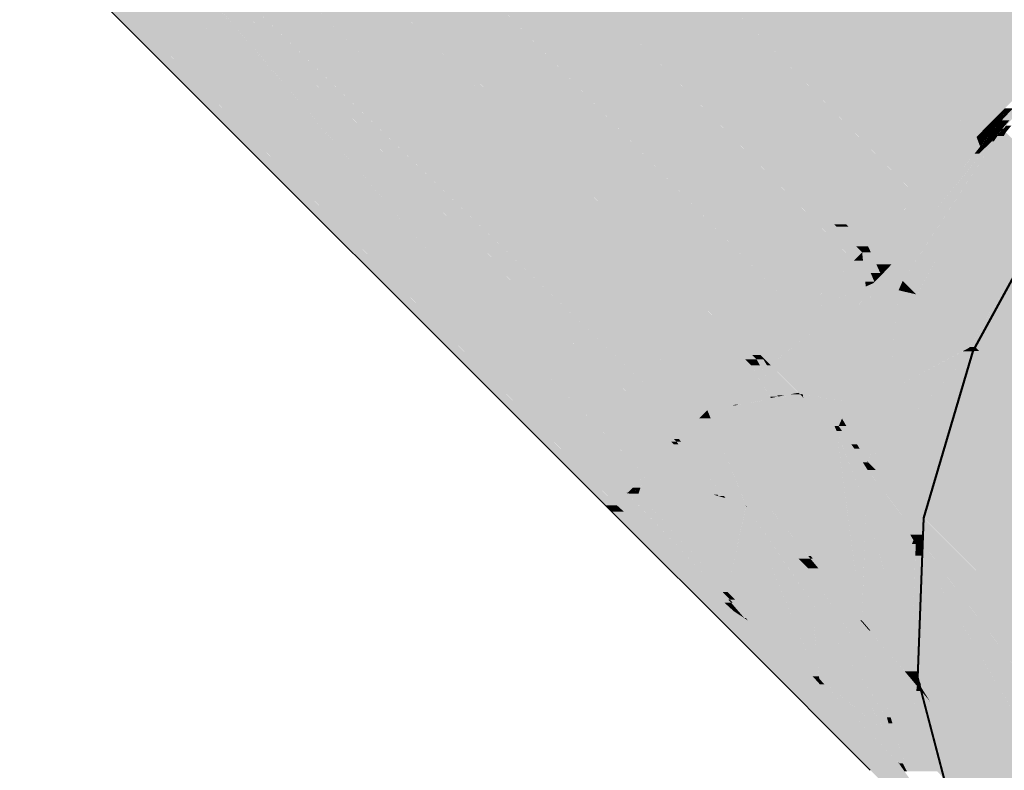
# Model space of a CAD drawing. Extents: x -123 to 597, y -160 to 584.
# Tile 40 of 207: x -40.12 to -38.65, y 26.68 to 27.8. Entities that reach past the tile are written whole.
import ezdxf

# ---------------------------------------------------------------- set-up
doc = ezdxf.new("R2010")
doc.units = 0
doc.layers.get('0').update_dxf_attribs({"lineweight": 35})
doc.layers.add('S_Schmutzwasser', color=7, linetype='Continuous', lineweight=35, true_color=0xcc3300)
doc.layers.add('S_Schmutzwasser-Shading', color=7, linetype='Continuous', lineweight=35, true_color=0xcc3300)

# ---------------------------------------------------------------- blocks, each defined once
blk = doc.blocks.new('Shading-A07ALSCZ1N', base_point=(-37.6608, 28.5884))
at = {"layer": 'S_Schmutzwasser-Shading', "color": 22, "true_color": 0xcb3200}
for points in [[(-38.7492, 27.7372), (-39.3694, 28.5344), (-39.5464, 28.5344)], [(-38.579, 27.7372), (-38.7492, 27.7372), (-39.3694, 28.5344)], [(-38.579, 27.7372), (-38.4883, 27.8281), (-38.6692, 27.8281)], [(-38.664, 27.652), (-38.579, 27.7372), (-38.7492, 27.7372)]]:
    blk.add_solid(points, dxfattribs=at)
at = {"layer": 'S_Schmutzwasser-Shading', "color": 22, "true_color": 0xc43100}
for points in [[(-38.7029, 27.6408), (-39.5533, 28.5181), (-39.5626, 28.5181)], [(-38.6862, 27.652), (-39.5347, 28.5227), (-39.558, 28.5227)], [(-38.6751, 27.6408), (-38.7029, 27.6408), (-39.5533, 28.5181)], [(-38.664, 27.652), (-38.6862, 27.652), (-39.5347, 28.5227)], [(-38.9407, 27.5535), (-39.5693, 28.346), (-39.7332, 28.346)], [(-38.7929, 27.5535), (-38.9407, 27.5535), (-39.5693, 28.346)], [(-38.9801, 27.7446), (-39.1352, 28.082), (-39.3106, 28.082)], [(-38.8046, 27.7446), (-38.9801, 27.7446), (-39.1352, 28.082)], [(-38.8645, 27.6267), (-38.8046, 27.7446), (-38.9801, 27.7446)], [(-38.6891, 27.6267), (-38.8645, 27.6267), (-38.8046, 27.7446)], [(-38.6891, 27.6267), (-38.6751, 27.6408), (-38.7029, 27.6408)], [(-38.6751, 27.6408), (-38.664, 27.652), (-38.6862, 27.652)], [(-38.7773, 27.5377), (-38.6891, 27.6267), (-38.8645, 27.6267)], [(-38.8836, 27.4964), (-38.7929, 27.5535), (-38.9407, 27.5535)], [(-38.7773, 27.5377), (-38.818, 27.5377), (-38.7929, 27.5535)], [(-38.8183, 27.4964), (-38.8836, 27.4964), (-38.7773, 27.5377)], [(-38.8836, 27.4964), (-38.7773, 27.5377), (-38.818, 27.5377)], [(-38.8508, 27.4636), (-38.8183, 27.4964), (-38.8836, 27.4964)]]:
    blk.add_solid(points, dxfattribs=at)
at = {"layer": 'S_Schmutzwasser-Shading', "color": 22, "true_color": 0xb62d00}
for points in [[(-38.8843, 27.4547), (-39.7389, 28.3318), (-39.7473, 28.3318)], [(-38.9015, 27.4964), (-39.7232, 28.336), (-39.7431, 28.336)], [(-38.8596, 27.4547), (-38.8843, 27.4547), (-39.7389, 28.3318)], [(-38.8836, 27.4964), (-38.9015, 27.4964), (-39.7232, 28.336)], [(-39.0703, 27.3609), (-39.7528, 28.1837), (-39.8931, 28.1837)], [(-38.952, 27.3609), (-39.0703, 27.3609), (-39.7528, 28.1837)], [(-39.2051, 27.621), (-39.4595, 28.0394), (-39.6123, 28.0394)], [(-39.048, 27.621), (-39.2051, 27.621), (-39.4595, 28.0394)], [(-39.031, 27.4421), (-39.048, 27.621), (-39.2051, 27.621)], [(-38.872, 27.4421), (-39.031, 27.4421), (-39.048, 27.621)], [(-38.8977, 27.4926), (-38.8836, 27.4964), (-38.9015, 27.4964)], [(-38.8798, 27.4926), (-38.8977, 27.4926), (-38.8836, 27.4964)], [(-38.8686, 27.4636), (-38.8798, 27.4926), (-38.8977, 27.4926)], [(-38.8508, 27.4636), (-38.8686, 27.4636), (-38.8798, 27.4926)], [(-38.8596, 27.4547), (-38.8508, 27.4636), (-38.8686, 27.4636)], [(-38.8467, 27.4547), (-38.8596, 27.4547), (-38.8508, 27.4636)], [(-38.824, 27.4368), (-38.8385, 27.4368), (-38.8508, 27.4636)], [(-38.872, 27.4421), (-38.8596, 27.4547), (-38.8843, 27.4547)], [(-38.8583, 27.4421), (-38.872, 27.4421), (-38.8596, 27.4547)], [(-38.8413, 27.4106), (-38.855, 27.4106), (-38.8596, 27.4547)], [(-38.8469, 27.4239), (-38.8467, 27.4547), (-38.8596, 27.4547)], [(-38.8326, 27.4239), (-38.8469, 27.4239), (-38.8467, 27.4547)], [(-38.952, 27.3609), (-38.872, 27.4421), (-39.031, 27.4421)], [(-38.8542, 27.4036), (-38.9099, 27.4036), (-38.872, 27.4421)], [(-38.8542, 27.4036), (-38.8583, 27.4421), (-38.872, 27.4421)], [(-38.8326, 27.4239), (-38.824, 27.4368), (-38.8385, 27.4368)], [(-38.8413, 27.4106), (-38.8326, 27.4239), (-38.8469, 27.4239)], [(-38.9028, 27.3609), (-38.952, 27.3609), (-38.8427, 27.4086)], [(-38.952, 27.3609), (-38.8542, 27.4036), (-38.9099, 27.4036)], [(-38.867, 27.3718), (-38.8891, 27.3718), (-38.8427, 27.4086)], [(-38.8547, 27.4086), (-38.8413, 27.4106), (-38.855, 27.4106)], [(-38.8427, 27.4086), (-38.8547, 27.4086), (-38.8413, 27.4106)], [(-38.8542, 27.4036), (-38.8427, 27.4086), (-38.8547, 27.4086)], [(-39.0107, 27.3013), (-38.952, 27.3609), (-39.0703, 27.3609)], [(-38.978, 27.3013), (-39.0107, 27.3013), (-38.9028, 27.3609)], [(-39.0107, 27.3013), (-38.9028, 27.3609), (-38.952, 27.3609)], [(-38.9231, 27.2868), (-38.9962, 27.2868), (-38.867, 27.3718)], [(-38.9962, 27.2868), (-38.867, 27.3718), (-38.8891, 27.3718)], [(-38.9962, 27.2868), (-38.978, 27.3013), (-39.0107, 27.3013)], [(-38.9521, 27.2428), (-38.9231, 27.2868), (-38.9962, 27.2868)]]:
    blk.add_solid(points, dxfattribs=at)
at = {"layer": 'S_Schmutzwasser-Shading', "color": 24, "true_color": 0xa42900}
for points in [[(-39.0339, 27.2948), (-39.8981, 28.1735), (-39.9031, 28.1735)], [(-39.0234, 27.3013), (-39.8853, 28.176), (-39.9006, 28.176)], [(-39.0169, 27.2948), (-39.0339, 27.2948), (-39.8981, 28.1735)], [(-39.0107, 27.3013), (-39.0234, 27.3013), (-39.8853, 28.176)], [(-39.5358, 27.7008), (-39.5591, 27.7008), (-39.939, 28.1365)], [(-39.1522, 27.2862), (-39.8666, 28.1365), (-39.939, 28.1365)], [(-39.0253, 27.2862), (-39.1522, 27.2862), (-39.8666, 28.1365)], [(-39.5591, 27.7008), (-39.9192, 28.1138), (-39.9612, 28.1138)], [(-39.1163, 27.1929), (-39.1495, 27.1929), (-40.0151, 28.0585)], [(-39.6436, 27.7008), (-39.9074, 28.0585), (-40.0151, 28.0585)], [(-39.5591, 27.7008), (-39.6436, 27.7008), (-39.9074, 28.0585)], [(-39.1163, 27.1929), (-39.5591, 27.7008), (-39.6436, 27.7008)], [(-39.0904, 27.2194), (-39.5358, 27.7008), (-39.5591, 27.7008)], [(-39.1922, 27.324), (-39.2306, 27.324), (-39.5591, 27.7008)], [(-39.1287, 27.2071), (-39.1922, 27.324), (-39.2306, 27.324)], [(-39.0904, 27.2194), (-39.1119, 27.2194), (-39.1922, 27.324)], [(-39.1024, 27.2071), (-39.1287, 27.2071), (-39.1922, 27.324)], [(-39.0169, 27.2948), (-39.0107, 27.3013), (-39.0234, 27.3013)], [(-39.0904, 27.2194), (-39.0253, 27.2862), (-39.1522, 27.2862)], [(-39.0253, 27.2862), (-39.0169, 27.2948), (-39.0339, 27.2948)], [(-39.1024, 27.2071), (-39.0904, 27.2194), (-39.1119, 27.2194)], [(-39.1163, 27.1929), (-39.1024, 27.2071), (-39.1287, 27.2071)], [(-39.1327, 27.1761), (-39.1163, 27.1929), (-39.1495, 27.1929)]]:
    blk.add_solid(points, dxfattribs=at)
at = {"layer": 'S_Schmutzwasser-Shading', "color": 24, "true_color": 0x8d2300}
for points in [[(-39.4788, 27.4241), (-40.0178, 28.0512), (-40.022, 28.0512)], [(-39.1402, 27.1761), (-40.0102, 28.0536), (-40.0198, 28.0536)], [(-39.1327, 27.1761), (-39.1402, 27.1761), (-40.0102, 28.0536)], [(-39.3948, 27.4241), (-39.4788, 27.4241), (-40.0123, 28.0449)], [(-39.1442, 27.1722), (-40.0111, 28.0449), (-40.0123, 28.0449)], [(-39.1363, 27.1722), (-39.1442, 27.1722), (-40.0111, 28.0449)], [(-39.4788, 27.4241), (-39.9898, 28.014), (-40.0574, 28.014)], [(-39.2349, 27.1229), (-40.023, 27.9789), (-40.0909, 27.9789)], [(-39.1833, 27.1229), (-39.2349, 27.1229), (-40.023, 27.9789)], [(-39.2277, 27.1682), (-39.3948, 27.4241), (-39.4788, 27.4241)], [(-39.1402, 27.1682), (-39.2277, 27.1682), (-39.3948, 27.4241)], [(-39.1833, 27.1229), (-39.1402, 27.1682), (-39.2277, 27.1682)], [(-39.1402, 27.1682), (-39.1363, 27.1722), (-39.1442, 27.1722)], [(-39.1363, 27.1722), (-39.1327, 27.1761), (-39.1402, 27.1761)], [(-39.2085, 27.0965), (-39.1833, 27.1229), (-39.2349, 27.1229)]]:
    blk.add_solid(points, dxfattribs=at)
at = {"layer": 'S_Schmutzwasser-Shading', "color": 26, "true_color": 0x731c00}
for points in [[(-39.211, 27.0965), (-40.0891, 27.9771), (-40.0924, 27.9771)], [(-39.2085, 27.0965), (-39.211, 27.0965), (-40.0891, 27.9771)], [(-39.2428, 27.0952), (-40.0783, 27.963), (-40.1046, 27.963)], [(-39.2096, 27.0952), (-39.2428, 27.0952), (-40.0783, 27.963)], [(-39.2422, 27.0772), (-40.0921, 27.9504), (-40.1154, 27.9504)], [(-39.225, 27.0772), (-39.2422, 27.0772), (-40.0921, 27.9504)], [(-39.225, 27.0772), (-39.2096, 27.0952), (-39.2428, 27.0952)], [(-39.1926, 27.0772), (-39.225, 27.0772), (-39.2096, 27.0952)], [(-39.2096, 27.0952), (-39.2085, 27.0965), (-39.211, 27.0965)], [(-39.2072, 27.0952), (-39.2096, 27.0952), (-39.2085, 27.0965)], [(-39.059, 26.9365), (-39.2072, 27.0952), (-39.2096, 27.0952)], [(-39.0604, 26.9484), (-39.0677, 26.9484), (-39.2085, 27.0965)], [(-39.0564, 26.9365), (-39.059, 26.9365), (-39.2072, 27.0952)], [(-39.233, 27.068), (-39.225, 27.0772), (-39.2422, 27.0772)], [(-39.2148, 27.068), (-39.233, 27.068), (-39.225, 27.0772)], [(-39.0842, 26.9192), (-39.2148, 27.068), (-39.233, 27.068)], [(-39.0649, 26.9322), (-39.1926, 27.0772), (-39.225, 27.0772)], [(-39.0505, 26.9192), (-39.0842, 26.9192), (-39.2148, 27.068)], [(-39.0549, 26.9322), (-39.0649, 26.9322), (-39.1926, 27.0772)], [(-39.0564, 26.9365), (-39.0604, 26.9484), (-39.0677, 26.9484)], [(-39.0549, 26.9322), (-39.0564, 26.9365), (-39.059, 26.9365)], [(-39.0332, 26.8682), (-39.0505, 26.9192), (-39.0842, 26.9192)], [(-39.0505, 26.9192), (-39.0549, 26.9322), (-39.0649, 26.9322)]]:
    blk.add_solid(points, dxfattribs=at)
at = {"layer": 'S_Schmutzwasser-Shading', "color": 22, "true_color": 0xb52d00}
for points in [[(-38.6488, 27.6388), (-38.6508, 27.6388), (-38.5332, 27.7727)], [(-38.6508, 27.6388), (-38.5332, 27.7727), (-38.5337, 27.7727)], [(-38.6498, 27.6378), (-38.6488, 27.6388), (-38.6508, 27.6388)], [(-38.6498, 27.6378), (-38.637, 27.6436), (-38.6447, 27.6436)], [(-38.6418, 27.6378), (-38.6498, 27.6378), (-38.637, 27.6436)], [(-38.6454, 27.6334), (-38.6418, 27.6378), (-38.6498, 27.6378)]]:
    blk.add_solid(points, dxfattribs=at)
at = {"layer": 'S_Schmutzwasser-Shading', "color": 22, "true_color": 0xc33000}
for points in [[(-38.6398, 27.6515), (-38.6513, 27.6515), (-38.5557, 27.7476)], [(-38.6513, 27.6515), (-38.5557, 27.7476), (-38.5617, 27.7476)], [(-38.671, 27.6279), (-38.6879, 27.6279), (-38.6751, 27.6408)], [(-38.6607, 27.6408), (-38.6751, 27.6408), (-38.6601, 27.6415)], [(-38.6751, 27.6408), (-38.6601, 27.6415), (-38.6744, 27.6415)], [(-38.671, 27.6279), (-38.6607, 27.6408), (-38.6751, 27.6408)], [(-38.6601, 27.6415), (-38.6744, 27.6415), (-38.664, 27.652)], [(-38.6572, 27.6452), (-38.6615, 27.6452), (-38.664, 27.652)], [(-38.6601, 27.6415), (-38.6572, 27.6452), (-38.6615, 27.6452)], [(-38.6511, 27.6452), (-38.6572, 27.6452), (-38.6513, 27.6515)], [(-38.6508, 27.6388), (-38.6511, 27.6452), (-38.6572, 27.6452)], [(-38.6508, 27.6388), (-38.6398, 27.6515), (-38.6513, 27.6515)], [(-38.6837, 27.6121), (-38.7036, 27.6121), (-38.6891, 27.6267)], [(-38.672, 27.6267), (-38.6891, 27.6267), (-38.671, 27.6279)], [(-38.6891, 27.6267), (-38.671, 27.6279), (-38.6879, 27.6279)], [(-38.6837, 27.6121), (-38.672, 27.6267), (-38.6891, 27.6267)], [(-38.7161, 27.5717), (-38.7436, 27.5717), (-38.6837, 27.6121)], [(-38.7436, 27.5717), (-38.6837, 27.6121), (-38.7036, 27.6121)], [(-38.7773, 27.5377), (-38.7161, 27.5717), (-38.7436, 27.5717)], [(-38.7433, 27.5377), (-38.7773, 27.5377), (-38.7161, 27.5717)], [(-38.8026, 27.4636), (-38.8508, 27.4636), (-38.7433, 27.5377)], [(-38.8508, 27.4636), (-38.7433, 27.5377), (-38.7773, 27.5377)], [(-38.824, 27.4368), (-38.8026, 27.4636), (-38.8508, 27.4636)]]:
    blk.add_solid(points, dxfattribs=at)
at = {"layer": 'S_Schmutzwasser-Shading', "color": 22, "true_color": 0xca3200}
for points in [[(-38.6512, 27.652), (-38.664, 27.652), (-38.6471, 27.669)], [(-38.6513, 27.6515), (-38.635, 27.669), (-38.6471, 27.669)], [(-38.6635, 27.6515), (-38.6512, 27.652), (-38.664, 27.652)], [(-38.6513, 27.6515), (-38.6635, 27.6515), (-38.6512, 27.652)], [(-38.6572, 27.6452), (-38.6513, 27.6515), (-38.6635, 27.6515)]]:
    blk.add_solid(points, dxfattribs=at)
at = {"layer": 'S_Schmutzwasser-Shading', "color": 22, "true_color": 0xbc2f00}
for points in [[(-38.6647, 27.6305), (-38.669, 27.6305), (-38.6605, 27.6387)], [(-38.669, 27.6305), (-38.6605, 27.6387), (-38.6624, 27.6387)], [(-38.6615, 27.6317), (-38.6641, 27.6317), (-38.6605, 27.6387)], [(-38.6605, 27.6387), (-38.6624, 27.6387), (-38.6601, 27.6415)], [(-38.6566, 27.635), (-38.661, 27.635), (-38.6568, 27.6387)], [(-38.661, 27.635), (-38.6568, 27.6387), (-38.6605, 27.6387)], [(-38.6568, 27.6387), (-38.6605, 27.6387), (-38.6572, 27.6452)], [(-38.6605, 27.6387), (-38.6591, 27.6415), (-38.6601, 27.6415)], [(-38.6591, 27.6415), (-38.6601, 27.6415), (-38.6572, 27.6452)], [(-38.6508, 27.6388), (-38.6568, 27.6388), (-38.6572, 27.6452)], [(-38.6566, 27.635), (-38.6508, 27.6388), (-38.6568, 27.6388)], [(-38.654, 27.635), (-38.6566, 27.635), (-38.6508, 27.6388)], [(-38.6535, 27.6348), (-38.6541, 27.6348), (-38.6508, 27.6388)], [(-38.6739, 27.6125), (-38.6833, 27.6125), (-38.671, 27.6279)], [(-38.6739, 27.6125), (-38.666, 27.6279), (-38.671, 27.6279)], [(-38.666, 27.6279), (-38.671, 27.6279), (-38.6659, 27.6281)], [(-38.671, 27.6279), (-38.6659, 27.6281), (-38.6709, 27.6281)], [(-38.6659, 27.6281), (-38.6709, 27.6281), (-38.6647, 27.6305)], [(-38.6709, 27.6281), (-38.6647, 27.6305), (-38.669, 27.6305)], [(-38.6663, 27.6199), (-38.6701, 27.6199), (-38.6577, 27.6305)], [(-38.6701, 27.6199), (-38.6577, 27.6305), (-38.6647, 27.6305)], [(-38.6663, 27.6199), (-38.6578, 27.6281), (-38.6596, 27.6281)], [(-38.6632, 27.6199), (-38.6663, 27.6199), (-38.6578, 27.6281)], [(-38.6577, 27.6305), (-38.6647, 27.6305), (-38.6544, 27.6345)], [(-38.6647, 27.6305), (-38.6615, 27.6317), (-38.6641, 27.6317)], [(-38.6615, 27.6317), (-38.6566, 27.635), (-38.661, 27.635)], [(-38.6615, 27.6317), (-38.6566, 27.6336), (-38.6586, 27.6336)], [(-38.6578, 27.6281), (-38.6596, 27.6281), (-38.6537, 27.6345)], [(-38.6596, 27.6281), (-38.6537, 27.6345), (-38.6544, 27.6345)], [(-38.6566, 27.6336), (-38.6586, 27.6336), (-38.6566, 27.635)], [(-38.6544, 27.6345), (-38.6566, 27.6345), (-38.654, 27.635)], [(-38.6566, 27.6345), (-38.654, 27.635), (-38.6566, 27.635)], [(-38.6566, 27.6336), (-38.6544, 27.6345), (-38.6566, 27.6345)], [(-38.6537, 27.6345), (-38.6544, 27.6345), (-38.6535, 27.6348)], [(-38.6544, 27.6345), (-38.6535, 27.6348), (-38.6541, 27.6348)], [(-38.7846, 27.4342), (-38.8182, 27.4342), (-38.6632, 27.6199)], [(-38.8182, 27.4342), (-38.6632, 27.6199), (-38.6663, 27.6199)], [(-38.7058, 27.5717), (-38.7161, 27.5717), (-38.6663, 27.6199)], [(-38.685, 27.6018), (-38.6919, 27.6018), (-38.6837, 27.6121)], [(-38.685, 27.6018), (-38.6744, 27.6121), (-38.6837, 27.6121)], [(-38.6744, 27.6121), (-38.6837, 27.6121), (-38.6739, 27.6125)], [(-38.6837, 27.6121), (-38.6739, 27.6125), (-38.6833, 27.6125)], [(-38.6739, 27.6125), (-38.6663, 27.6199), (-38.6701, 27.6199)], [(-38.7161, 27.5717), (-38.685, 27.6018), (-38.6919, 27.6018)], [(-38.816, 27.4368), (-38.824, 27.4368), (-38.7058, 27.5717)], [(-38.824, 27.4368), (-38.7058, 27.5717), (-38.7161, 27.5717)], [(-38.8196, 27.4324), (-38.816, 27.4368), (-38.824, 27.4368)], [(-38.8196, 27.4324), (-38.7846, 27.4342), (-38.8182, 27.4342)], [(-38.7858, 27.4324), (-38.8196, 27.4324), (-38.7846, 27.4342)], [(-38.7991, 27.412), (-38.7858, 27.4324), (-38.8196, 27.4324)]]:
    blk.add_solid(points, dxfattribs=at)
at = {"layer": 'S_Schmutzwasser-Shading', "color": 24, "true_color": 0xb02c00}
for points in [[(-38.6522, 27.6348), (-38.6535, 27.6348), (-38.6498, 27.6378)], [(-38.6535, 27.6348), (-38.6498, 27.6378), (-38.6515, 27.6378)], [(-38.6454, 27.6334), (-38.6534, 27.6334), (-38.6498, 27.6378)], [(-38.6498, 27.6378), (-38.6515, 27.6378), (-38.6508, 27.6388)], [(-38.7445, 27.4517), (-38.7731, 27.4517), (-38.6578, 27.6281)], [(-38.7445, 27.4517), (-38.6483, 27.6281), (-38.6578, 27.6281)], [(-38.6578, 27.6281), (-38.6524, 27.6346), (-38.6536, 27.6346)], [(-38.6483, 27.6281), (-38.6578, 27.6281), (-38.6454, 27.6334)], [(-38.6578, 27.6281), (-38.6454, 27.6334), (-38.6534, 27.6334)], [(-38.6524, 27.6346), (-38.6536, 27.6346), (-38.6535, 27.6348)], [(-38.6524, 27.6346), (-38.6522, 27.6348), (-38.6535, 27.6348)], [(-38.7846, 27.4342), (-38.7445, 27.4517), (-38.7731, 27.4517)], [(-38.7541, 27.4342), (-38.7846, 27.4342), (-38.7445, 27.4517)], [(-38.7991, 27.412), (-38.8394, 27.412), (-38.8196, 27.4324)], [(-38.8226, 27.4293), (-38.829, 27.4293), (-38.824, 27.4368)], [(-38.8196, 27.4324), (-38.8232, 27.4324), (-38.824, 27.4368)], [(-38.8226, 27.4293), (-38.8196, 27.4324), (-38.8232, 27.4324)], [(-38.7662, 27.412), (-38.7991, 27.412), (-38.7541, 27.4342)], [(-38.7991, 27.412), (-38.7541, 27.4342), (-38.7846, 27.4342)], [(-38.8427, 27.4086), (-38.8326, 27.4191), (-38.8358, 27.4191)], [(-38.8326, 27.4191), (-38.8358, 27.4191), (-38.8326, 27.4239)], [(-38.8278, 27.4239), (-38.8326, 27.4239), (-38.8226, 27.4293)], [(-38.8326, 27.4239), (-38.8226, 27.4293), (-38.829, 27.4293)], [(-38.8326, 27.4191), (-38.8278, 27.4239), (-38.8326, 27.4239)], [(-38.8486, 27.3796), (-38.8618, 27.3796), (-38.8427, 27.4086)], [(-38.8053, 27.398), (-38.8448, 27.398), (-38.8006, 27.4086)], [(-38.8448, 27.398), (-38.8006, 27.4086), (-38.8427, 27.4086)], [(-38.8427, 27.4086), (-38.7991, 27.412), (-38.8394, 27.412)], [(-38.8006, 27.4086), (-38.8427, 27.4086), (-38.7991, 27.412)], [(-38.7778, 27.3906), (-38.7662, 27.412), (-38.7991, 27.412)], [(-38.8134, 27.3796), (-38.8486, 27.3796), (-38.8053, 27.398)], [(-38.8486, 27.3796), (-38.8053, 27.398), (-38.8448, 27.398)], [(-38.8786, 27.2317), (-38.8134, 27.3796), (-38.8486, 27.3796)], [(-38.8501, 27.3718), (-38.867, 27.3718), (-38.8486, 27.3796)], [(-38.867, 27.3718), (-38.8486, 27.3796), (-38.8618, 27.3796)], [(-38.8762, 27.2434), (-38.9518, 27.2434), (-38.8501, 27.3718)], [(-38.9518, 27.2434), (-38.8501, 27.3718), (-38.867, 27.3718)], [(-38.9481, 27.2428), (-38.9521, 27.2428), (-38.9518, 27.2434)], [(-38.9474, 27.238), (-38.9481, 27.2428), (-38.9521, 27.2428)], [(-38.8786, 27.2317), (-38.8762, 27.2434), (-38.9518, 27.2434)], [(-38.9183, 27.238), (-38.9474, 27.238), (-38.9481, 27.2428)], [(-38.8977, 27.1883), (-38.9183, 27.238), (-38.9474, 27.238)], [(-38.8786, 27.2317), (-38.9148, 27.2317), (-38.9183, 27.238)], [(-38.8946, 27.1954), (-38.9007, 27.1954), (-38.9183, 27.238)], [(-38.8946, 27.1954), (-38.8786, 27.2317), (-38.9148, 27.2317)], [(-38.8977, 27.1883), (-38.8946, 27.1954), (-38.9007, 27.1954)]]:
    blk.add_solid(points, dxfattribs=at)
at = {"layer": 'S_Schmutzwasser-Shading', "color": 24, "true_color": 0xa82a00}
for points in [[(-38.5717, 27.5597), (-38.6856, 27.5597), (-38.6454, 27.6334)], [(-38.7445, 27.4517), (-38.5717, 27.5597), (-38.6856, 27.5597)], [(-38.6188, 27.4517), (-38.7445, 27.4517), (-38.5618, 27.5498)], [(-38.7445, 27.4517), (-38.5618, 27.5498), (-38.5875, 27.5498)], [(-38.6907, 27.3134), (-38.6991, 27.3134), (-38.5618, 27.5498)], [(-38.7248, 27.3906), (-38.7778, 27.3906), (-38.7445, 27.4517)], [(-38.6997, 27.3125), (-38.6188, 27.4517), (-38.7445, 27.4517)], [(-38.6997, 27.3125), (-38.7248, 27.3906), (-38.7778, 27.3906)], [(-38.6997, 27.3125), (-38.6907, 27.3134), (-38.6991, 27.3134)], [(-38.6913, 27.3125), (-38.6997, 27.3125), (-38.6907, 27.3134)], [(-38.6942, 27.307), (-38.6913, 27.3125), (-38.6997, 27.3125)]]:
    blk.add_solid(points, dxfattribs=at)
at = {"layer": 'S_Schmutzwasser-Shading', "color": 24, "true_color": 0xa62900}
for points in [[(-38.7965, 27.398), (-38.8053, 27.398), (-38.7991, 27.412)], [(-38.783, 27.3958), (-38.7961, 27.3958), (-38.7991, 27.412)], [(-38.8197, 27.2483), (-38.8713, 27.2483), (-38.8053, 27.398)], [(-38.8197, 27.2483), (-38.7778, 27.3906), (-38.806, 27.3906)], [(-38.7778, 27.3906), (-38.806, 27.3906), (-38.7791, 27.3919)], [(-38.806, 27.3906), (-38.7791, 27.3919), (-38.8059, 27.3919)], [(-38.7791, 27.3919), (-38.8059, 27.3919), (-38.8053, 27.398)], [(-38.7961, 27.3958), (-38.7965, 27.398), (-38.8053, 27.398)], [(-38.7791, 27.3919), (-38.783, 27.3958), (-38.7961, 27.3958)], [(-38.8786, 27.2317), (-38.8197, 27.2483), (-38.8713, 27.2483)], [(-38.8295, 27.2317), (-38.8786, 27.2317), (-38.8197, 27.2483)], [(-38.8431, 27.1685), (-38.8673, 27.1685), (-38.8197, 27.2483)], [(-38.8444, 27.2068), (-38.8896, 27.2068), (-38.8295, 27.2317)], [(-38.8896, 27.2068), (-38.8295, 27.2317), (-38.8786, 27.2317)], [(-38.883, 27.1954), (-38.8946, 27.1954), (-38.8896, 27.2068)], [(-38.8673, 27.1685), (-38.8444, 27.2068), (-38.8896, 27.2068)], [(-38.8896, 27.1883), (-38.8977, 27.1883), (-38.8946, 27.1954)], [(-38.8712, 27.1619), (-38.8896, 27.1883), (-38.8977, 27.1883)], [(-38.8759, 27.1685), (-38.883, 27.1954), (-38.8946, 27.1954)], [(-38.8673, 27.1685), (-38.8759, 27.1685), (-38.883, 27.1954)], [(-38.8712, 27.1619), (-38.8673, 27.1685), (-38.8759, 27.1685)], [(-38.8634, 27.1619), (-38.8712, 27.1619), (-38.8673, 27.1685)], [(-38.8523, 27.1429), (-38.8431, 27.1685), (-38.8673, 27.1685)], [(-38.8507, 27.1429), (-38.8523, 27.1429), (-38.8431, 27.1685)], [(-38.8523, 27.1429), (-38.8634, 27.1619), (-38.8712, 27.1619)], [(-38.851, 27.1417), (-38.8507, 27.1429), (-38.8523, 27.1429)]]:
    blk.add_solid(points, dxfattribs=at)
at = {"layer": 'S_Schmutzwasser-Shading', "color": 24, "true_color": 0x9e2700}
for points in [[(-38.6997, 27.3125), (-38.8008, 27.3125), (-38.7778, 27.3906)], [(-38.7429, 27.1417), (-38.851, 27.1417), (-38.6942, 27.307)], [(-38.8197, 27.2483), (-38.6997, 27.3125), (-38.8008, 27.3125)], [(-38.7499, 27.2483), (-38.8197, 27.2483), (-38.6942, 27.307)], [(-38.8197, 27.2483), (-38.6942, 27.307), (-38.7098, 27.307)], [(-38.6942, 27.307), (-38.7098, 27.307), (-38.6997, 27.3125)], [(-38.851, 27.1417), (-38.7499, 27.2483), (-38.8197, 27.2483)], [(-38.7675, 27.0581), (-38.7429, 27.1417), (-38.851, 27.1417)]]:
    blk.add_solid(points, dxfattribs=at)
at = {"layer": 'S_Schmutzwasser-Shading', "color": 24, "true_color": 0xa32800}
for points in [[(-39.0067, 27.2948), (-39.0169, 27.2948), (-39.0107, 27.3013)], [(-38.9962, 27.2868), (-39.0019, 27.2868), (-39.0107, 27.3013)], [(-38.9957, 27.2374), (-39.0729, 27.2374), (-39.0253, 27.2862)], [(-39.012, 27.2862), (-39.0253, 27.2862), (-39.0169, 27.2948)], [(-38.9969, 27.2395), (-39.012, 27.2862), (-39.0253, 27.2862)], [(-38.9862, 27.2415), (-39.0067, 27.2948), (-39.0169, 27.2948)], [(-38.985, 27.2395), (-38.9969, 27.2395), (-39.012, 27.2862)], [(-38.9743, 27.2415), (-38.9862, 27.2415), (-39.0067, 27.2948)], [(-39.0016, 27.2863), (-38.9962, 27.2868), (-39.0019, 27.2868)], [(-38.9957, 27.2863), (-39.0016, 27.2863), (-38.9962, 27.2868)], [(-38.9766, 27.2452), (-38.9957, 27.2863), (-39.0016, 27.2863)], [(-38.9546, 27.2452), (-38.9766, 27.2452), (-38.9957, 27.2863)], [(-39.0423, 27.2276), (-39.0477, 27.2276), (-38.9521, 27.2428)], [(-39.0477, 27.2276), (-38.9521, 27.2428), (-38.9675, 27.2428)], [(-38.9599, 27.2267), (-39.0473, 27.2267), (-38.9521, 27.2428)], [(-38.985, 27.2395), (-38.9743, 27.2415), (-38.9862, 27.2415)], [(-38.9743, 27.2415), (-38.9546, 27.2452), (-38.9766, 27.2452)], [(-38.9521, 27.2428), (-38.9675, 27.2428), (-38.9546, 27.2452)], [(-39.0904, 27.2194), (-38.9957, 27.2374), (-39.0729, 27.2374)], [(-39.0904, 27.2194), (-39.0473, 27.2267), (-39.0521, 27.2267)], [(-39.0457, 27.2194), (-39.0904, 27.2194), (-39.0473, 27.2267)], [(-39.0473, 27.2267), (-39.0521, 27.2267), (-39.0477, 27.2276)], [(-39.0473, 27.2267), (-39.0423, 27.2276), (-39.0477, 27.2276)], [(-39.0067, 27.13), (-38.9599, 27.2267), (-39.0473, 27.2267)], [(-39.0067, 27.13), (-39.0264, 27.13), (-39.0473, 27.2267)], [(-38.9957, 27.2374), (-38.985, 27.2395), (-38.9969, 27.2395)], [(-39.0854, 27.2071), (-39.1024, 27.2071), (-39.0904, 27.2194)], [(-39.0669, 27.1616), (-39.0457, 27.2194), (-39.0904, 27.2194)], [(-39.0332, 27.1616), (-39.0669, 27.1616), (-39.0457, 27.2194)], [(-39.0913, 27.1929), (-39.1163, 27.1929), (-39.1024, 27.2071)], [(-39.0669, 27.1616), (-39.0854, 27.2071), (-39.1024, 27.2071)], [(-39.1041, 27.1761), (-39.1327, 27.1761), (-39.1163, 27.1929)], [(-39.0937, 27.1616), (-39.0913, 27.1929), (-39.1163, 27.1929)], [(-39.0669, 27.1616), (-39.0937, 27.1616), (-39.0913, 27.1929)], [(-39.0334, 27.0768), (-39.1041, 27.1761), (-39.1327, 27.1761)], [(-39.0325, 27.0768), (-39.0334, 27.0768), (-39.1041, 27.1761)], [(-39.0325, 27.0768), (-39.0669, 27.1616), (-39.0937, 27.1616)], [(-39.0203, 27.1019), (-39.0332, 27.1616), (-39.0669, 27.1616)], [(-39.0203, 27.1019), (-39.0426, 27.1019), (-39.0669, 27.1616)], [(-39.0203, 27.1019), (-39.0067, 27.13), (-39.0264, 27.13)], [(-39.0325, 27.0768), (-39.0203, 27.1019), (-39.0426, 27.1019)], [(-39.0328, 27.0762), (-39.0325, 27.0768), (-39.0334, 27.0768)]]:
    blk.add_solid(points, dxfattribs=at)
at = {"layer": 'S_Schmutzwasser-Shading', "color": 24, "true_color": 0x9f2700}
for points in [[(-38.8977, 27.1883), (-38.9785, 27.1883), (-38.9521, 27.2428)], [(-38.9097, 27.13), (-39.0067, 27.13), (-38.8977, 27.1883)], [(-39.0067, 27.13), (-38.8977, 27.1883), (-38.9785, 27.1883)], [(-38.9912, 27.1019), (-39.0203, 27.1019), (-39.0067, 27.13)], [(-38.9361, 27.0018), (-38.9097, 27.13), (-39.0067, 27.13)], [(-38.9997, 27.0762), (-39.0328, 27.0762), (-39.0203, 27.1019)], [(-38.9399, 27.0018), (-38.9912, 27.1019), (-39.0203, 27.1019)], [(-38.9361, 27.0018), (-38.9399, 27.0018), (-38.9912, 27.1019)], [(-38.9545, 26.9979), (-38.9997, 27.0762), (-39.0328, 27.0762)], [(-38.9368, 26.9979), (-38.9545, 26.9979), (-38.9997, 27.0762)], [(-38.9399, 26.9833), (-38.9368, 26.9979), (-38.9545, 26.9979)], [(-38.9368, 26.9979), (-38.9361, 27.0018), (-38.9399, 27.0018)]]:
    blk.add_solid(points, dxfattribs=at)
at = {"layer": 'S_Schmutzwasser-Shading', "color": 24, "true_color": 0x972500}
for points in [[(-38.8729, 27.0018), (-38.9361, 27.0018), (-38.8977, 27.1883)], [(-38.8536, 27.0758), (-38.8827, 27.0758), (-38.8977, 27.1883)], [(-38.8712, 27.1619), (-38.8873, 27.1619), (-38.8977, 27.1883)], [(-38.8749, 27.1302), (-38.8712, 27.1619), (-38.8873, 27.1619)], [(-38.8515, 27.1302), (-38.8749, 27.1302), (-38.8712, 27.1619)], [(-38.851, 27.1417), (-38.8587, 27.1417), (-38.8712, 27.1619)], [(-38.8515, 27.1302), (-38.851, 27.1417), (-38.8587, 27.1417)], [(-38.8536, 27.0758), (-38.8515, 27.1302), (-38.8749, 27.1302)], [(-38.8601, 26.9058), (-38.8536, 27.0758), (-38.8827, 27.0758)], [(-38.9246, 26.9833), (-38.9399, 26.9833), (-38.9368, 26.9979)], [(-38.9331, 26.9979), (-38.9368, 26.9979), (-38.9361, 27.0018)], [(-38.8873, 26.9384), (-38.9331, 26.9979), (-38.9368, 26.9979)], [(-38.8873, 26.9384), (-38.8729, 27.0018), (-38.9361, 27.0018)], [(-38.8644, 26.9384), (-38.8873, 26.9384), (-38.8729, 27.0018)], [(-38.8624, 26.9058), (-38.9246, 26.9833), (-38.9399, 26.9833)], [(-38.8601, 26.9058), (-38.8624, 26.9058), (-38.9246, 26.9833)], [(-38.8601, 26.9058), (-38.8644, 26.9384), (-38.8873, 26.9384)], [(-38.8602, 26.9036), (-38.8601, 26.9058), (-38.8624, 26.9058)]]:
    blk.add_solid(points, dxfattribs=at)
at = {"layer": 'S_Schmutzwasser-Shading', "color": 24, "true_color": 0x8c2300}
for points in [[(-39.1045, 27.1229), (-39.1833, 27.1229), (-39.1402, 27.1682)], [(-39.1332, 27.1682), (-39.1402, 27.1682), (-39.1363, 27.1722)], [(-39.0812, 27.0933), (-39.1332, 27.1682), (-39.1402, 27.1682)], [(-39.1296, 27.1722), (-39.1363, 27.1722), (-39.1327, 27.1761)], [(-39.0735, 27.0911), (-39.1296, 27.1722), (-39.1363, 27.1722)], [(-39.0752, 27.0933), (-39.0812, 27.0933), (-39.1332, 27.1682)], [(-39.0447, 27.0881), (-39.0632, 27.0881), (-39.1327, 27.1761)], [(-39.0656, 27.0911), (-39.0735, 27.0911), (-39.1296, 27.1722)], [(-39.1899, 27.1039), (-39.2014, 27.1039), (-39.1833, 27.1229)], [(-39.0859, 27.0947), (-39.193, 27.0947), (-39.1833, 27.1229)], [(-39.0812, 27.0933), (-39.1045, 27.1229), (-39.1833, 27.1229)], [(-39.1947, 27.0965), (-39.2085, 27.0965), (-39.2014, 27.1039)], [(-39.193, 27.0947), (-39.2067, 27.0947), (-39.2085, 27.0965)], [(-39.193, 27.0947), (-39.1947, 27.0965), (-39.2085, 27.0965)], [(-39.0604, 26.9484), (-39.193, 27.0947), (-39.2067, 27.0947)], [(-39.193, 27.0947), (-39.1899, 27.1039), (-39.2014, 27.1039)], [(-39.0328, 27.0762), (-39.1762, 27.0762), (-39.193, 27.0947)], [(-39.0711, 27.0806), (-39.0859, 27.0947), (-39.193, 27.0947)], [(-39.0372, 27.0806), (-39.0711, 27.0806), (-39.0859, 27.0947)], [(-39.0735, 27.0911), (-39.0752, 27.0933), (-39.0812, 27.0933)], [(-39.0632, 27.0881), (-39.0656, 27.0911), (-39.0735, 27.0911)], [(-39.0328, 27.0762), (-39.0372, 27.0806), (-39.0711, 27.0806)], [(-39.0372, 27.0806), (-39.0447, 27.0881), (-39.0632, 27.0881)], [(-39.0604, 26.9484), (-39.0328, 27.0762), (-39.1762, 27.0762)]]:
    blk.add_solid(points, dxfattribs=at)
at = {"layer": 'S_Schmutzwasser-Shading', "color": 24, "true_color": 0x912400}
for points in [[(-38.8395, 27.1302), (-38.8515, 27.1302), (-38.851, 27.1417)], [(-38.8187, 27.0862), (-38.8532, 27.0862), (-38.8515, 27.1302)], [(-38.7976, 27.0581), (-38.8395, 27.1302), (-38.8515, 27.1302)], [(-38.7675, 27.0581), (-38.7976, 27.0581), (-38.8395, 27.1302)], [(-38.8536, 27.0758), (-38.8187, 27.0862), (-38.8532, 27.0862)], [(-38.8126, 27.0758), (-38.8536, 27.0758), (-38.8187, 27.0862)], [(-38.7792, 27.0334), (-38.7878, 27.0334), (-38.8187, 27.0862)], [(-38.8191, 26.949), (-38.8584, 26.949), (-38.8536, 27.0758)], [(-38.8398, 27.0252), (-38.8126, 27.0758), (-38.8536, 27.0758)], [(-38.783, 27.0252), (-38.8398, 27.0252), (-38.8126, 27.0758)], [(-38.7792, 27.0334), (-38.7675, 27.0581), (-38.7976, 27.0581)], [(-38.7684, 27.0334), (-38.7792, 27.0334), (-38.7675, 27.0581)], [(-38.8191, 26.949), (-38.783, 27.0252), (-38.8398, 27.0252)], [(-38.783, 27.0252), (-38.7792, 27.0334), (-38.7878, 27.0334)], [(-38.7797, 27.0195), (-38.7857, 27.0195), (-38.783, 27.0252)], [(-38.7795, 27.0252), (-38.783, 27.0252), (-38.7792, 27.0334)], [(-38.7797, 27.0195), (-38.7795, 27.0252), (-38.783, 27.0252)], [(-38.7689, 27.0197), (-38.7797, 27.0197), (-38.7792, 27.0334)], [(-38.7689, 27.0197), (-38.7684, 27.0334), (-38.7792, 27.0334)], [(-38.7823, 26.949), (-38.8191, 26.949), (-38.7797, 27.0195)], [(-38.8191, 26.949), (-38.7797, 27.0195), (-38.7857, 27.0195)], [(-38.7696, 27.0022), (-38.7803, 27.0022), (-38.7797, 27.0195)], [(-38.7689, 27.0195), (-38.7797, 27.0195), (-38.7689, 27.0197)], [(-38.7797, 27.0195), (-38.7689, 27.0197), (-38.7797, 27.0197)], [(-38.7696, 27.0022), (-38.7689, 27.0195), (-38.7797, 27.0195)], [(-38.7762, 26.8301), (-38.7867, 26.8301), (-38.7696, 27.0022)], [(-38.7867, 26.8301), (-38.7696, 27.0022), (-38.7803, 27.0022)], [(-38.8395, 26.9058), (-38.8601, 26.9058), (-38.8191, 26.949)], [(-38.8601, 26.9058), (-38.8191, 26.949), (-38.8584, 26.949)], [(-38.8031, 26.8903), (-38.8469, 26.8903), (-38.8191, 26.949)], [(-38.7867, 26.8301), (-38.7823, 26.949), (-38.8191, 26.949)], [(-38.8582, 26.9036), (-38.8602, 26.9036), (-38.8601, 26.9058)], [(-38.8469, 26.8903), (-38.8582, 26.9036), (-38.8602, 26.9036)], [(-38.8469, 26.8903), (-38.8395, 26.9058), (-38.8601, 26.9058)], [(-38.7867, 26.8301), (-38.8031, 26.8903), (-38.8469, 26.8903)], [(-38.7766, 26.82), (-38.7762, 26.8301), (-38.7867, 26.8301)]]:
    blk.add_solid(points, dxfattribs=at)
at = {"layer": 'S_Schmutzwasser-Shading', "color": 26, "true_color": 0x8a2200}
for points in [[(-38.9794, 26.9484), (-39.0604, 26.9484), (-39.0315, 27.0749)], [(-39.0604, 26.9484), (-39.0315, 27.0749), (-39.033, 27.0749)], [(-39.0315, 27.0749), (-39.033, 27.0749), (-39.0328, 27.0762)], [(-38.9349, 26.9334), (-38.9732, 26.9334), (-39.0315, 27.0749)], [(-38.9399, 26.9833), (-38.9689, 26.9833), (-39.0315, 27.0749)], [(-38.9349, 26.9334), (-38.9399, 26.9833), (-38.9689, 26.9833)], [(-38.9919, 26.8835), (-38.9955, 26.8835), (-39.0604, 26.9484)], [(-38.9276, 26.8225), (-38.9794, 26.9484), (-39.0604, 26.9484)], [(-38.9276, 26.8225), (-38.9349, 26.9334), (-38.9732, 26.9334)], [(-38.9239, 26.8225), (-38.9276, 26.8225), (-38.9349, 26.9334)], [(-38.9276, 26.8225), (-38.9919, 26.8835), (-38.9955, 26.8835)], [(-38.9582, 26.8501), (-38.9621, 26.8501), (-38.9955, 26.8835)], [(-38.9227, 26.8107), (-38.9582, 26.8501), (-38.9621, 26.8501)], [(-38.9276, 26.8225), (-38.9334, 26.8225), (-38.9582, 26.8501)], [(-38.9227, 26.8107), (-38.9276, 26.8225), (-38.9334, 26.8225)], [(-38.9235, 26.8189), (-38.9239, 26.8225), (-38.9276, 26.8225)], [(-38.9235, 26.8189), (-38.9261, 26.8189), (-38.9276, 26.8225)], [(-38.9227, 26.8107), (-38.9235, 26.8189), (-38.9261, 26.8189)]]:
    blk.add_solid(points, dxfattribs=at)
at = {"layer": 'S_Schmutzwasser-Shading', "color": 26, "true_color": 0x852100}
for points in [[(-38.9078, 26.9334), (-38.9349, 26.9334), (-38.9399, 26.9833)], [(-38.8602, 26.9036), (-38.8886, 26.9036), (-38.9399, 26.9833)], [(-38.8699, 26.8189), (-38.9235, 26.8189), (-38.9349, 26.9334)], [(-38.8667, 26.8287), (-38.9078, 26.9334), (-38.9349, 26.9334)], [(-38.8516, 26.8055), (-38.8623, 26.8055), (-38.9349, 26.9334)], [(-38.8404, 26.8287), (-38.8667, 26.8287), (-38.9078, 26.9334)], [(-38.8404, 26.8287), (-38.8602, 26.9036), (-38.8886, 26.9036)], [(-38.8246, 26.7392), (-38.8699, 26.8189), (-38.9235, 26.8189)], [(-38.9234, 26.8188), (-38.9235, 26.8188), (-38.9235, 26.8189)], [(-38.8748, 26.7796), (-38.8866, 26.7796), (-38.9235, 26.8189)], [(-38.8866, 26.7796), (-38.9234, 26.8188), (-38.9235, 26.8188)], [(-38.9159, 26.8107), (-38.9227, 26.8107), (-38.9235, 26.8188)], [(-38.8226, 26.7611), (-38.8404, 26.8287), (-38.8667, 26.8287)], [(-38.8866, 26.7796), (-38.9159, 26.8107), (-38.9227, 26.8107)], [(-38.8866, 26.7796), (-38.8916, 26.7796), (-38.9227, 26.8107)], [(-38.8226, 26.7611), (-38.8516, 26.8055), (-38.8623, 26.8055)], [(-38.8226, 26.7611), (-38.837, 26.7611), (-38.8623, 26.8055)], [(-38.8058, 26.6938), (-38.8866, 26.7796), (-38.8916, 26.7796)], [(-38.8102, 26.7138), (-38.8246, 26.7138), (-38.8866, 26.7796)], [(-38.8397, 26.7392), (-38.8748, 26.7796), (-38.8866, 26.7796)], [(-38.8246, 26.7392), (-38.8397, 26.7392), (-38.8748, 26.7796)], [(-38.8102, 26.7138), (-38.8226, 26.7611), (-38.837, 26.7611)], [(-38.8102, 26.7138), (-38.8246, 26.7392), (-38.8397, 26.7392)], [(-38.8058, 26.6938), (-38.8102, 26.7138), (-38.8246, 26.7138)], [(-38.8049, 26.6938), (-38.8058, 26.6938), (-38.8102, 26.7138)], [(-38.8046, 26.6926), (-38.8049, 26.6938), (-38.8058, 26.6938)]]:
    blk.add_solid(points, dxfattribs=at)
at = {"layer": 'S_Schmutzwasser-Shading', "color": 26, "true_color": 0x721c00}
for points in [[(-39.0485, 26.9365), (-39.0564, 26.9365), (-39.0604, 26.9484)], [(-39.0526, 26.9322), (-39.0549, 26.9322), (-39.0564, 26.9365)], [(-39.0297, 26.9056), (-39.0485, 26.9365), (-39.0564, 26.9365)], [(-39.0177, 26.9056), (-39.0297, 26.9056), (-39.0485, 26.9365)], [(-39.0437, 26.9192), (-39.0505, 26.9192), (-39.0549, 26.9322)], [(-39.0351, 26.9092), (-39.0526, 26.9322), (-39.0549, 26.9322)], [(-39.0327, 26.9092), (-39.0351, 26.9092), (-39.0526, 26.9322)], [(-39.0351, 26.9092), (-39.0437, 26.9192), (-39.0505, 26.9192)], [(-38.9955, 26.8835), (-39.0384, 26.8835), (-39.0505, 26.9192)], [(-39.0297, 26.9056), (-39.0327, 26.9092), (-39.0351, 26.9092)], [(-38.9955, 26.8835), (-39.0177, 26.9056), (-39.0297, 26.9056)], [(-39.0332, 26.8682), (-38.9955, 26.8835), (-39.0384, 26.8835)], [(-38.9802, 26.8682), (-39.0332, 26.8682), (-38.9955, 26.8835)], [(-38.9227, 26.8107), (-38.9802, 26.8682), (-39.0332, 26.8682)], [(-38.9227, 26.8107), (-38.9757, 26.8107), (-39.0332, 26.8682)], [(-38.8474, 26.6824), (-38.9227, 26.8107), (-38.9757, 26.8107)]]:
    blk.add_solid(points, dxfattribs=at)
at = {"layer": 'S_Schmutzwasser-Shading', "color": 26, "true_color": 0x812000}
for points in [[(-38.778, 26.8083), (-38.8314, 26.8083), (-38.8602, 26.9036)], [(-38.8469, 26.8903), (-38.8487, 26.8903), (-38.8602, 26.9036)], [(-38.8171, 26.7611), (-38.8226, 26.7611), (-38.8602, 26.9036)], [(-38.778, 26.8083), (-38.8469, 26.8903), (-38.8487, 26.8903)], [(-38.7867, 26.8301), (-38.7963, 26.8301), (-38.8469, 26.8903)], [(-38.7837, 26.8151), (-38.7867, 26.8301), (-38.7963, 26.8301)], [(-38.7772, 26.8151), (-38.7837, 26.8151), (-38.7867, 26.8301)], [(-38.7766, 26.82), (-38.7803, 26.82), (-38.7867, 26.8301)], [(-38.7772, 26.8151), (-38.7766, 26.82), (-38.7803, 26.82)], [(-38.7753, 26.8151), (-38.7772, 26.8151), (-38.7766, 26.82)], [(-38.8144, 26.7523), (-38.778, 26.8083), (-38.8314, 26.8083)], [(-38.7845, 26.7523), (-38.8144, 26.7523), (-38.778, 26.8083)], [(-38.778, 26.8083), (-38.7772, 26.8151), (-38.7837, 26.8151)], [(-38.7715, 26.8005), (-38.7789, 26.8005), (-38.778, 26.8083)], [(-38.7735, 26.8083), (-38.778, 26.8083), (-38.7739, 26.8099)], [(-38.778, 26.8083), (-38.7739, 26.8099), (-38.7778, 26.8099)], [(-38.7715, 26.8005), (-38.7735, 26.8083), (-38.778, 26.8083)], [(-38.7739, 26.8099), (-38.7778, 26.8099), (-38.7772, 26.8151)], [(-38.7739, 26.8099), (-38.7753, 26.8151), (-38.7772, 26.8151)], [(-38.7512, 26.7238), (-38.7878, 26.7238), (-38.7715, 26.8005)], [(-38.7878, 26.7238), (-38.7715, 26.8005), (-38.7789, 26.8005)], [(-38.8144, 26.7523), (-38.8171, 26.7611), (-38.8226, 26.7611)], [(-38.8144, 26.7523), (-38.8203, 26.7523), (-38.8226, 26.7611)], [(-38.8102, 26.7138), (-38.8144, 26.7523), (-38.8203, 26.7523)], [(-38.7878, 26.7238), (-38.7845, 26.7523), (-38.8144, 26.7523)], [(-38.7878, 26.7238), (-38.8058, 26.7238), (-38.8144, 26.7523)], [(-38.8028, 26.7138), (-38.8102, 26.7138), (-38.8144, 26.7523)], [(-38.799, 26.6926), (-38.8046, 26.6926), (-38.8102, 26.7138)], [(-38.7928, 26.6808), (-38.8028, 26.7138), (-38.8102, 26.7138)], [(-38.7928, 26.6808), (-38.7878, 26.7238), (-38.8058, 26.7238)], [(-38.7476, 26.6808), (-38.7928, 26.6808), (-38.7878, 26.7238)], [(-38.7369, 26.6693), (-38.7512, 26.7238), (-38.7878, 26.7238)], [(-38.7928, 26.6808), (-38.799, 26.6926), (-38.8046, 26.6926)]]:
    blk.add_solid(points, dxfattribs=at)
at = {"layer": 'S_Schmutzwasser-Shading', "color": 26, "true_color": 0x701c00}
for points in [[(-38.8046, 26.6926), (-38.8534, 26.6926), (-38.9227, 26.8107)], [(-38.8474, 26.6824), (-38.8046, 26.6926), (-38.8534, 26.6926)], [(-38.7975, 26.6824), (-38.8474, 26.6824), (-38.8046, 26.6926)], [(-38.688, 26.523), (-38.7975, 26.6824), (-38.8474, 26.6824)]]:
    blk.add_solid(points, dxfattribs=at)
at = {"layer": 'S_Schmutzwasser-Shading', "color": 26, "true_color": 0x6f1b00}
blk.add_solid([(-38.7928, 26.6808), (-38.7965, 26.6808), (-38.8046, 26.6926)], dxfattribs=at)
blk = doc.blocks.new('Shading-A07ALSD11N', base_point=(-38.6522, 26.5087))
at = {"layer": 'S_Schmutzwasser-Shading', "color": 24, "true_color": 0xa82a00}
for points in [[(-38.3612, 27.3492), (-38.672, 27.3492), (-38.5623, 27.5503)], [(-38.6914, 27.3137), (-38.3612, 27.3492), (-38.672, 27.3492)], [(-38.4424, 27.3137), (-38.6914, 27.3137), (-38.5213, 27.332)], [(-38.6854, 27.3075), (-38.6947, 27.3075), (-38.6914, 27.3137)], [(-38.3826, 26.9954), (-38.6854, 27.3075), (-38.6947, 27.3075)], [(-38.6646, 27.286), (-38.4424, 27.3137), (-38.6914, 27.3137)], [(-38.3234, 27.286), (-38.6646, 27.286), (-38.4424, 27.3137)], [(-38.3826, 26.9954), (-38.3234, 27.286), (-38.6646, 27.286)]]:
    blk.add_solid(points, dxfattribs=at)
at = {"layer": 'S_Schmutzwasser-Shading', "color": 24, "true_color": 0x9e2700}
for points in [[(-38.4458, 27.0586), (-38.768, 27.0586), (-38.6947, 27.3075)], [(-38.7047, 26.9954), (-38.4458, 27.0586), (-38.768, 27.0586)], [(-38.3826, 26.9954), (-38.7047, 26.9954), (-38.4458, 27.0586)], [(-38.3562, 26.6468), (-38.3826, 26.9954), (-38.7047, 26.9954)]]:
    blk.add_solid(points, dxfattribs=at)
at = {"layer": 'S_Schmutzwasser-Shading', "color": 24, "true_color": 0x912400}
for points in [[(-38.7409, 27.0206), (-38.7694, 27.0206), (-38.768, 27.0586)], [(-38.3562, 26.6468), (-38.4747, 26.6468), (-38.768, 27.0586)], [(-38.7557, 27.0022), (-38.7701, 27.0022), (-38.7694, 27.0206)], [(-38.2666, 26.3475), (-38.7409, 27.0206), (-38.7694, 27.0206)], [(-38.2615, 26.3475), (-38.2666, 26.3475), (-38.7409, 27.0206)], [(-38.664, 26.8205), (-38.7771, 26.8205), (-38.7701, 27.0022)], [(-38.5051, 26.5485), (-38.7557, 27.0022), (-38.7701, 27.0022)], [(-38.4168, 26.5485), (-38.5051, 26.5485), (-38.7557, 27.0022)], [(-38.5051, 26.5485), (-38.664, 26.8205), (-38.7771, 26.8205)]]:
    blk.add_solid(points, dxfattribs=at)
at = {"layer": 'S_Schmutzwasser-Shading', "color": 26, "true_color": 0x812000}
for points in [[(-38.7718, 26.8104), (-38.7744, 26.8104), (-38.7771, 26.8205)], [(-38.7415, 26.7849), (-38.7583, 26.7849), (-38.7771, 26.8205)], [(-38.7686, 26.8012), (-38.772, 26.8012), (-38.7744, 26.8104)], [(-38.7583, 26.7849), (-38.7718, 26.8104), (-38.7744, 26.8104)], [(-38.7583, 26.7849), (-38.7686, 26.8012), (-38.772, 26.8012)], [(-38.6617, 26.67), (-38.7374, 26.67), (-38.772, 26.8012)], [(-38.3385, 26.2852), (-38.7415, 26.7849), (-38.7583, 26.7849)], [(-38.2418, 26.2852), (-38.3385, 26.2852), (-38.7415, 26.7849)]]:
    blk.add_solid(points, dxfattribs=at)
blk = doc.blocks.new('KG-Bogen 45°-A07ALSS21N', base_point=(-40.1154, 26.2673))
at = {"color": 0, "linetype": 'ByBlock', "lineweight": -2, "ltscale": 0.35}
for p, q in [((-40.1154, 27.9504), (-39.233, 27.068)), ((-38.6942, 27.307), (-38.5618, 27.5498)), ((-38.7675, 27.0581), (-38.6942, 27.307)), ((-39.233, 27.068), (-39.0332, 26.8682)), ((-38.7766, 26.82), (-38.7675, 27.0581)), ((-39.0332, 26.8682), (-38.8474, 26.6824)), ((-38.721, 26.609), (-38.7766, 26.82))]:
    blk.add_line(p, q, dxfattribs=at)
blk = doc.blocks.new('KG-Bogen 45°-A07ALSS41N', base_point=(-38.7771, 25.2718))
at = {"color": 0, "linetype": 'ByBlock', "lineweight": -2, "ltscale": 0.35}
for p, q in [((-38.6947, 27.3075), (-38.5623, 27.5503)), ((-38.768, 27.0586), (-38.6947, 27.3075)), ((-38.7771, 26.8205), (-38.768, 27.0586)), ((-38.7215, 26.6095), (-38.7771, 26.8205))]:
    blk.add_line(p, q, dxfattribs=at)

msp = doc.modelspace()

# ---------------------------------------------------------------- block references
at = {"layer": 'S_Schmutzwasser'}
for name, p in [('Shading-A07ALSCZ1N', (-37.6608, 28.5884)), ('Shading-A07ALSD11N', (-38.6522, 26.5087))]:
    msp.add_blockref(name, p, dxfattribs=at)
at = {"layer": 'S_Schmutzwasser', "ltscale": 0.35}
for name, p in [('KG-Bogen 45°-A07ALSS21N', (-40.1154, 26.2673)), ('KG-Bogen 45°-A07ALSS41N', (-38.7771, 25.2718))]:
    msp.add_blockref(name, p, dxfattribs=at)

doc.saveas('drawing.dxf')
